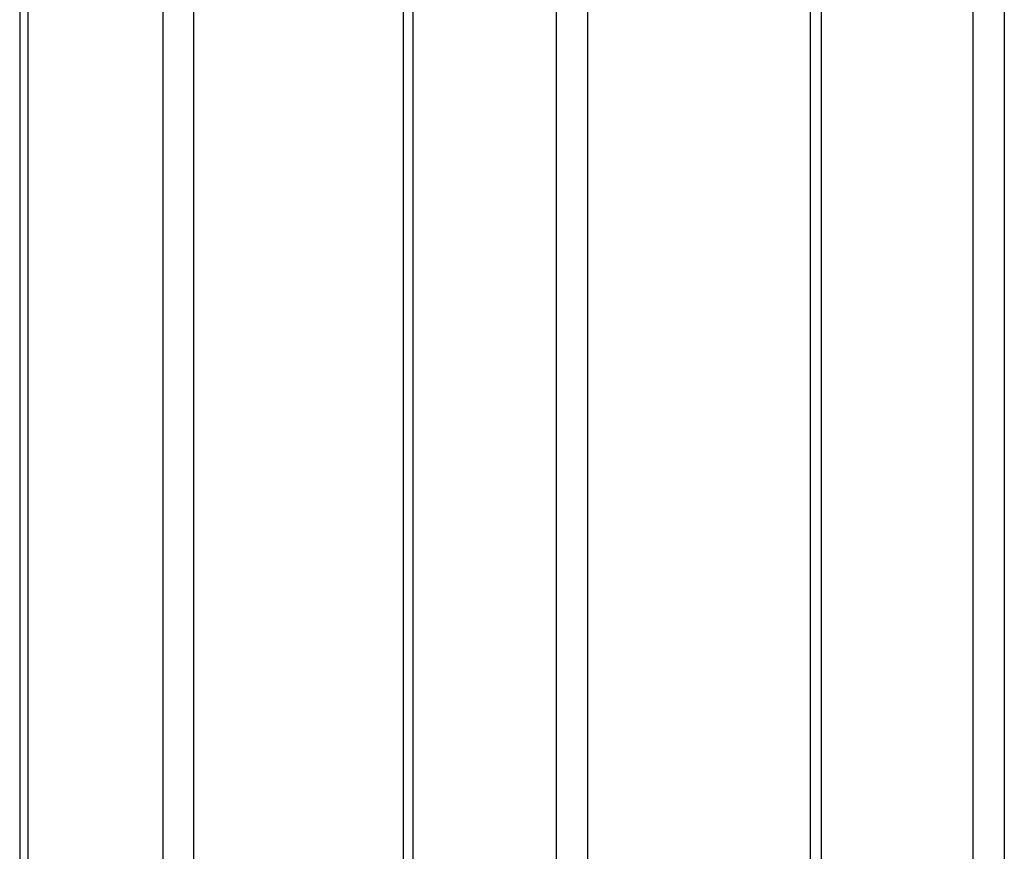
# Paper-space layout 'Dim Drawing' of a CAD drawing. Header units: inches. Extents: x 0.1 to 16.9, y 0.1 to 10.9.
# Tile 23 of 256: x 3.022429 to 3.023499, y 3.66887 to 3.669775. Entities that reach past the tile are written whole.
import ezdxf

# ---------------------------------------------------------------- set-up
doc = ezdxf.new("R2010")
doc.units = ezdxf.units.IN
doc.header["$MEASUREMENT"] = 0
doc.linetypes.add('PHANTOM', pattern=[0.49999999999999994, 0.25, -0.05, 0.05, -0.05, 0.05, -0.05])

psp = doc.layouts.new('Dim Drawing')

# ---------------------------------------------------------------- linework, layer by layer
at = {"color": 7, "linetype": 'Continuous', "lineweight": 25}
for p, q in [((3.022428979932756, 3.6731669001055), (3.022428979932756, 3.668777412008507)), ((3.02243795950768, 3.6731669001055), (3.02243795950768, 3.668777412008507)), ((3.022584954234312, 3.668777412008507), (3.022584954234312, 3.6731669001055)), ((3.022618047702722, 3.6731669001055), (3.022618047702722, 3.668777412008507)), ((3.022845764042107, 3.6731669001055), (3.022845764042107, 3.668777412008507)), ((3.022856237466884, 3.6731669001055), (3.022856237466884, 3.668777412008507)), ((3.023012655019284, 3.668777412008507), (3.023012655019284, 3.6731669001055)), ((3.023046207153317, 3.6731669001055), (3.023046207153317, 3.668777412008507)), ((3.023288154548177, 3.6731669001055), (3.023288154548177, 3.668777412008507)), ((3.023300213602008, 3.6731669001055), (3.023300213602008, 3.668777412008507)), ((3.023465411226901, 3.668777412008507), (3.023465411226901, 3.6731669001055)), ((3.02349928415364, 3.6731669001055), (3.02349928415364, 3.668777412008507))]:
    psp.add_line(p, q, dxfattribs=at)
at = {"color": 7, "linetype": 'PHANTOM', "lineweight": 18}
for p, q in [((3.022428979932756, 3.6731669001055), (3.022428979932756, 3.668777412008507)), ((3.022428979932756, 3.6731669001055), (3.022428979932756, 3.668777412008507)), ((3.022428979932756, 3.6731669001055), (3.022428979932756, 3.668777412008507)), ((3.02243795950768, 3.6731669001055), (3.02243795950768, 3.668777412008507)), ((3.02243795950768, 3.6731669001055), (3.02243795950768, 3.668777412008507)), ((3.02243795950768, 3.6731669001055), (3.02243795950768, 3.668777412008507)), ((3.022584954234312, 3.668777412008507), (3.022584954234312, 3.6731669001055)), ((3.022584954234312, 3.668777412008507), (3.022584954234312, 3.6731669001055)), ((3.022584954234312, 3.668777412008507), (3.022584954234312, 3.6731669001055)), ((3.022618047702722, 3.6731669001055), (3.022618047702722, 3.668777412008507)), ((3.022618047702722, 3.6731669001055), (3.022618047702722, 3.668777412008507)), ((3.022618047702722, 3.6731669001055), (3.022618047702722, 3.668777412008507)), ((3.022845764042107, 3.6731669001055), (3.022845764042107, 3.668777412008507)), ((3.022845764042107, 3.6731669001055), (3.022845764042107, 3.668777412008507)), ((3.022845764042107, 3.6731669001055), (3.022845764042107, 3.668777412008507)), ((3.022856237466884, 3.6731669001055), (3.022856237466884, 3.668777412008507)), ((3.022856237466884, 3.6731669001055), (3.022856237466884, 3.668777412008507)), ((3.022856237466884, 3.6731669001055), (3.022856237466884, 3.668777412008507)), ((3.023012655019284, 3.668777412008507), (3.023012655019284, 3.6731669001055)), ((3.023012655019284, 3.668777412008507), (3.023012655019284, 3.6731669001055)), ((3.023012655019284, 3.668777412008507), (3.023012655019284, 3.6731669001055)), ((3.023046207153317, 3.6731669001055), (3.023046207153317, 3.668777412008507)), ((3.023046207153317, 3.6731669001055), (3.023046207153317, 3.668777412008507)), ((3.023046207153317, 3.6731669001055), (3.023046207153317, 3.668777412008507)), ((3.023288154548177, 3.6731669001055), (3.023288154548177, 3.668777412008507)), ((3.023288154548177, 3.6731669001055), (3.023288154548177, 3.668777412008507)), ((3.023288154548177, 3.6731669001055), (3.023288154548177, 3.668777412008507)), ((3.023300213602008, 3.6731669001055), (3.023300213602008, 3.668777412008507)), ((3.023300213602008, 3.6731669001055), (3.023300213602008, 3.668777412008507)), ((3.023300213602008, 3.6731669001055), (3.023300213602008, 3.668777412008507)), ((3.023465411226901, 3.668777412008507), (3.023465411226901, 3.6731669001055)), ((3.023465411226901, 3.668777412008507), (3.023465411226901, 3.6731669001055)), ((3.023465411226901, 3.668777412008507), (3.023465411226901, 3.6731669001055)), ((3.02349928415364, 3.6731669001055), (3.02349928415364, 3.668777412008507)), ((3.02349928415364, 3.6731669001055), (3.02349928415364, 3.668777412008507)), ((3.02349928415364, 3.6731669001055), (3.02349928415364, 3.668777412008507))]:
    psp.add_line(p, q, dxfattribs=at)

doc.saveas('drawing.dxf')
